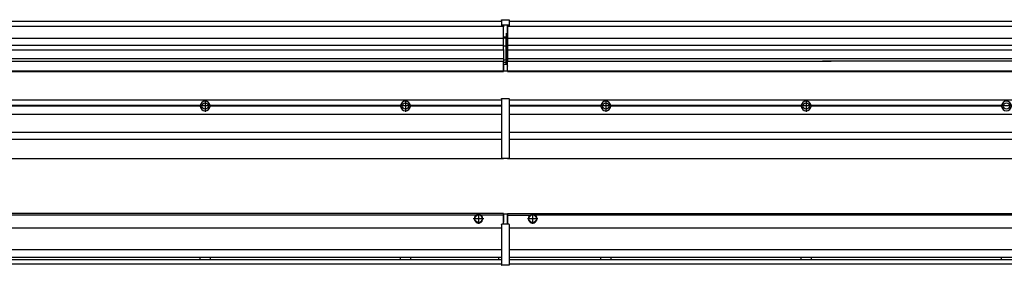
# Model space of a CAD drawing. Header units: inches. Extents: x -381 to 15045, y -418 to 176.
# Tile 21 of 34: x 1585 to 2568, y -171 to 73. Entities that reach past the tile are written whole.
import ezdxf

# ---------------------------------------------------------------- set-up
doc = ezdxf.new("R2010")
doc.units = ezdxf.units.IN
doc.linetypes.add('DOT_CENTER', pattern=[14, 12, -1, 0, -1])
doc.layers.add('1', color=7, linetype='Continuous')

# ---------------------------------------------------------------- blocks, each defined once
blk = doc.blocks.new('Modulos_intermedio__FL-14___18', base_point=(2071.93, -65.03))
at = {"color": 7, "linetype": 'Continuous'}
for p, q in [((2073.63, -6.53), (3465.93, -6.53)), ((2093.18, -6.53), (2093.23, -6.48)), ((2093.23, -6.48), (2100.63, -6.48)), ((2100.68, -6.53), (2100.63, -6.48)), ((2165.04, -12.23), (2073.63, -12.23)), ((2165.03, -12.53), (2073.63, -12.53)), ((2165.04, -12.83), (2073.63, -12.83)), ((2165.03, -12.53), (2165.04, -12.23)), ((2165.04, -12.83), (2165.03, -12.53)), ((2167.2, -10.95), (2167.2, -10.96)), ((2167.2, -14.09), (2167.2, -14.1)), ((2365.04, -12.23), (2174.82, -12.23)), ((2174.82, -12.23), (2174.83, -12.53)), ((2174.83, -12.53), (2174.82, -12.83)), ((2365.04, -12.83), (2174.82, -12.83)), ((2365.03, -12.53), (2174.83, -12.53)), ((2365.03, -12.53), (2365.04, -12.23)), ((2365.04, -12.83), (2365.03, -12.53)), ((2565.04, -12.23), (2374.82, -12.23)), ((2374.82, -12.23), (2374.83, -12.53)), ((2374.83, -12.53), (2374.82, -12.83)), ((2565.04, -12.83), (2374.82, -12.83)), ((2565.03, -12.53), (2374.83, -12.53)), ((2565.03, -12.53), (2565.04, -12.23)), ((2565.04, -12.83), (2565.03, -12.53)), ((2073.63, -20.78), (3465.93, -20.78)), ((2073.63, -38.53), (3465.93, -38.53)), ((2073.63, -45.53), (3465.93, -45.53)), ((2071.93, -64.53), (2071.93, -65.03)), ((2071.93, -65.03), (3467.93, -65.03))]:
    blk.add_line(p, q, dxfattribs=at)
for centre in [(2169.93, -12.53), (2369.93, -12.53), (2569.93, -12.53)]:
    blk.add_circle(centre, 3.15, dxfattribs=at)
for centre, start, end in [((2169.93, -12.53), 3.5101, 176.4899), ((2369.93, -12.53), 3.5101, 176.4899), ((2569.93, -12.53), 3.5101, 176.4899), ((2169.93, -12.53), 183.51008, 356.48992), ((2369.93, -12.53), 183.51008, 356.48992), ((2569.93, -12.53), 183.51008, 356.48992)]:
    blk.add_arc(centre, 4.9, start, end, dxfattribs=at)
at = {"layer": '1', "color": 2, "linetype": 'DOT_CENTER'}
for p, q in [((2169.93, -6.63), (2169.93, -18.43)), ((2169.93, -8.38), (2169.93, -16.68)), ((2369.93, -6.63), (2369.93, -18.43)), ((2369.93, -8.38), (2369.93, -16.68)), ((2175.83, -12.53), (2164.03, -12.53)), ((2174.08, -12.53), (2165.78, -12.53)), ((2375.83, -12.53), (2364.03, -12.53)), ((2374.08, -12.53), (2365.78, -12.53)), ((2575.83, -12.53), (2564.03, -12.53)), ((2574.08, -12.53), (2565.78, -12.53))]:
    blk.add_line(p, q, dxfattribs=at)
blk = doc.blocks.new('Modulo_izq__L-KT___23', base_point=(624.37, -70.93))
at = {"color": 7, "linetype": 'Continuous'}
for p, q in [((658.43, -6.53), (2065.93, -6.53)), ((2039.18, -6.53), (2039.23, -6.48)), ((2039.23, -6.48), (2046.63, -6.48)), ((2046.68, -6.53), (2046.63, -6.48)), ((2065.93, -5.28), (2065.94, -5.21)), ((2065.93, -5.28), (2065.93, -5.53)), ((2065.93, -5.53), (2065.93, -44.21)), ((2065.94, -5.21), (2065.95, -5.18)), ((2065.95, -5.18), (2065.97, -5.14)), ((2065.97, -5.14), (2066, -5.1)), ((2066, -5.1), (2066.04, -5.07)), ((2066.04, -5.07), (2066.09, -5.04)), ((2066.09, -5.04), (2066.11, -5.04)), ((2066.11, -5.04), (2066.18, -5.03)), ((2066.18, -5.03), (2073.38, -5.03)), ((2073.45, -5.04), (2073.38, -5.03)), ((2073.47, -5.04), (2073.45, -5.04)), ((2073.51, -5.07), (2073.47, -5.04)), ((2073.55, -5.1), (2073.51, -5.07)), ((2073.59, -5.14), (2073.55, -5.1)), ((2073.61, -5.18), (2073.59, -5.14)), ((2073.62, -5.21), (2073.61, -5.18)), ((2073.63, -5.28), (2073.62, -5.21)), ((2073.63, -5.28), (2073.63, -5.53)), ((2073.63, -5.53), (2073.63, -44.21)), ((1765.04, -12.23), (1574.82, -12.23)), ((1765.04, -12.83), (1574.82, -12.83)), ((1765.03, -12.53), (1574.83, -12.53)), ((1765.04, -12.23), (1765.03, -12.53)), ((1765.03, -12.53), (1765.04, -12.83)), ((1965.04, -12.23), (1774.82, -12.23)), ((1774.83, -12.53), (1774.82, -12.23)), ((1774.82, -12.83), (1774.83, -12.53)), ((1965.04, -12.83), (1774.82, -12.83)), ((1965.03, -12.53), (1774.83, -12.53)), ((1965.04, -12.23), (1965.03, -12.53)), ((1965.03, -12.53), (1965.04, -12.83)), ((1972.65, -10.95), (1972.66, -10.96)), ((2065.93, -12.23), (1974.82, -12.23)), ((1974.83, -12.53), (1974.82, -12.23)), ((1974.82, -12.83), (1974.83, -12.53)), ((2065.93, -12.83), (1974.82, -12.83)), ((2065.93, -12.53), (1974.83, -12.53)), ((658.43, -20.78), (2065.93, -20.78)), ((658.43, -38.53), (2065.93, -38.53)), ((658.43, -45.53), (2065.93, -45.53)), ((2065.93, -44.21), (2065.93, -44.52)), ((2065.93, -44.52), (2065.94, -44.54)), ((2065.93, -44.52), (2065.93, -55.19)), ((2073.63, -44.52), (2073.62, -44.54)), ((2073.63, -44.21), (2073.63, -44.52)), ((2073.63, -44.52), (2073.63, -55.19)), ((2065.93, -55.19), (2065.94, -55.22)), ((2065.93, -55.19), (2065.93, -55.71)), ((2065.93, -55.71), (2065.93, -64.03)), ((2073.63, -55.19), (2073.62, -55.22)), ((2073.63, -55.19), (2073.63, -55.71)), ((2073.63, -55.71), (2073.63, -64.03)), ((658.43, -65.03), (2067.93, -65.03)), ((2065.93, -64.03), (2065.93, -64.28)), ((2065.93, -64.28), (2065.94, -64.34)), ((2065.94, -64.34), (2065.95, -64.37)), ((2065.95, -64.37), (2065.97, -64.41)), ((2065.97, -64.41), (2066, -64.45)), ((2066, -64.45), (2066.04, -64.49)), ((2066.04, -64.49), (2066.09, -64.51)), ((2066.09, -64.51), (2066.11, -64.52)), ((2066.11, -64.52), (2066.18, -64.53)), ((2066.18, -64.53), (2073.38, -64.53)), ((2067.93, -64.53), (2067.93, -65.03)), ((2073.45, -64.52), (2073.38, -64.53)), ((2073.47, -64.51), (2073.45, -64.52)), ((2073.51, -64.49), (2073.47, -64.51)), ((2073.55, -64.45), (2073.51, -64.49)), ((2073.59, -64.41), (2073.55, -64.45)), ((2073.61, -64.37), (2073.59, -64.41)), ((2073.62, -64.34), (2073.61, -64.37)), ((2073.63, -64.28), (2073.62, -64.34)), ((2073.63, -64.03), (2073.63, -64.28))]:
    blk.add_line(p, q, dxfattribs=at)
for centre in [(1769.93, -12.53), (1969.93, -12.53)]:
    blk.add_circle(centre, 3.15, dxfattribs=at)
for centre, start, end in [((1769.93, -12.53), 3.5101, 176.4899), ((1969.93, -12.53), 3.5101, 176.4899), ((1769.93, -12.53), 183.51008, 356.48992), ((1969.93, -12.53), 183.51008, 356.48992)]:
    blk.add_arc(centre, 4.9, start, end, dxfattribs=at)
at = {"layer": '1', "color": 2, "linetype": 'DOT_CENTER'}
for p, q in [((1769.93, -6.63), (1769.93, -18.43)), ((1769.93, -8.38), (1769.93, -16.68)), ((1969.93, -6.63), (1969.93, -18.43)), ((1969.93, -8.38), (1969.93, -16.68)), ((1775.83, -12.53), (1764.03, -12.53)), ((1774.08, -12.53), (1765.78, -12.53)), ((1975.83, -12.53), (1964.03, -12.53)), ((1974.08, -12.53), (1965.78, -12.53))]:
    blk.add_line(p, q, dxfattribs=at)
blk = doc.blocks.new('L-140__27', base_point=(624.37, -92.97))
for name, p in [('Modulo_izq__L-KT___23', (624.37, -70.93)), ('Modulos_intermedio__FL-14___18', (2071.93, -65.03))]:
    blk.add_blockref(name, p)
blk = doc.blocks.new('Alzado2', base_point=(2899, -49))
blk.add_blockref('L-140__27', (624.37, -92.97))
blk = doc.blocks.new('Modulos_intermedio__FL-14___36', base_point=(2071.93, 21.98))
at = {"color": 7, "linetype": 'Continuous'}
for p, q in [((2073.63, 71.98), (3465.93, 71.98)), ((2071.93, 67.48), (2071.93, 66.99)), ((2071.93, 66.99), (2071.93, 66.98)), ((2071.93, 66.98), (2071.93, 66.48)), ((2071.93, 66.98), (3467.93, 66.98)), ((2071.93, 66.48), (2071.93, 55.41)), ((2071.93, 55.41), (2071.93, 55.16)), ((2071.93, 55.16), (3467.93, 55.16)), ((2071.93, 55.16), (2071.93, 47.79)), ((3467.93, 47.79), (2071.93, 47.79)), ((2071.93, 47.79), (2071.93, 47.54)), ((2071.93, 47.54), (2071.93, 43.92)), ((2071.93, 43.92), (2071.93, 43.42)), ((2071.93, 43.42), (3467.93, 43.42)), ((2071.93, 43.42), (2071.93, 42.42)), ((2071.93, 42.42), (2071.93, 36.15)), ((2071.93, 36.15), (2071.93, 34.48)), ((3467.93, 34.48), (2071.93, 34.48)), ((2071.93, 34.48), (2071.93, 34.38)), ((2071.93, 34.38), (2071.93, 32.19)), ((2071.93, 32.19), (2071.93, 32.16)), ((2071.93, 32.19), (2386.18, 32.19)), ((2071.93, 27.48), (2071.93, 32.16)), ((2394.93, 32.19), (2386.18, 32.19)), ((2386.18, 32.19), (2386.18, 32.18)), ((2386.18, 32.18), (2394.93, 32.18)), ((2386.18, 32.18), (2386.18, 32.16)), ((2386.18, 32.16), (2394.93, 32.16)), ((2394.93, 32.19), (2394.93, 32.18)), ((2586.18, 32.19), (2394.93, 32.19)), ((2394.93, 32.18), (2394.93, 32.16)), ((2071.93, 27.48), (2071.93, 27.05)), ((2071.93, 22.98), (2071.93, 27.05)), ((2071.93, 22.98), (2071.93, 22.48)), ((2071.93, 22.48), (2071.93, 22.23)), ((2071.93, 22.48), (3467.88, 22.48)), ((2071.93, 22.23), (2071.93, 21.98)), ((2071.93, 21.98), (3467.88, 21.98))]:
    blk.add_line(p, q, dxfattribs=at)
blk = doc.blocks.new('Modulo_izq__L-KT___41', base_point=(624.37, 21.98))
at = {"color": 7, "linetype": 'Continuous'}
for p, q in [((658.43, 71.98), (2065.93, 71.98)), ((2065.93, 73.23), (2065.94, 73.3)), ((2065.93, 73.16), (2065.93, 73.23)), ((2065.93, 73.23), (2065.93, 73.16)), ((2065.93, 73.16), (2065.93, 68.34)), ((2065.94, 73.3), (2065.95, 73.32)), ((2065.95, 73.32), (2065.97, 73.36)), ((2065.97, 73.36), (2066, 73.4)), ((2066, 73.4), (2066.04, 73.44)), ((2066.04, 73.44), (2066.09, 73.46)), ((2066.09, 73.46), (2066.11, 73.47)), ((2066.11, 73.47), (2066.18, 73.48)), ((2066.18, 73.48), (2073.38, 73.48)), ((2073.45, 73.47), (2073.38, 73.48)), ((2073.47, 73.46), (2073.45, 73.47)), ((2073.51, 73.44), (2073.47, 73.46)), ((2073.55, 73.4), (2073.51, 73.44)), ((2073.59, 73.36), (2073.55, 73.4)), ((2073.61, 73.32), (2073.59, 73.36)), ((2073.62, 73.3), (2073.61, 73.32)), ((2073.62, 73.22), (2073.62, 73.3)), ((2073.62, 73.22), (2073.63, 73.16)), ((2073.63, 73.16), (2073.62, 73.22)), ((2073.63, 73.16), (2073.63, 68.34)), ((778.93, 66.98), (2067.93, 66.98)), ((2065.93, 68.34), (2065.94, 68.4)), ((2065.93, 68.34), (2065.93, 68.23)), ((2065.93, 68.23), (2065.94, 68.3)), ((2065.93, 68.23), (2065.93, 67.98)), ((2065.93, 67.98), (2065.93, 67.73)), ((2065.94, 67.66), (2065.93, 67.73)), ((2065.94, 68.3), (2065.95, 68.32)), ((2065.95, 67.63), (2065.94, 67.66)), ((2065.95, 68.32), (2065.97, 68.36)), ((2065.97, 67.59), (2065.95, 67.63)), ((2065.97, 68.36), (2066, 68.4)), ((2065.97, 68.36), (2066, 68.4)), ((2066, 67.55), (2065.97, 67.59)), ((2066, 68.4), (2066.09, 68.46)), ((2066, 68.4), (2066.04, 68.44)), ((2066.04, 67.52), (2066, 67.55)), ((2066.04, 68.44), (2066.09, 68.46)), ((2066.09, 67.49), (2066.04, 67.52)), ((2066.09, 68.46), (2066.11, 68.47)), ((2066.11, 67.49), (2066.09, 67.49)), ((2066.11, 68.47), (2066.18, 68.48)), ((2066.18, 67.48), (2066.11, 67.49)), ((2066.18, 68.48), (2073.38, 68.48)), ((2066.18, 67.48), (2067.93, 67.48)), ((2067.93, 67.98), (2067.93, 66.98)), ((2067.93, 66.98), (2067.93, 66.48)), ((2067.93, 55.41), (2067.93, 66.48)), ((2071.63, 59.45), (2070.18, 59.45)), ((2070.43, 59.45), (2070.43, 56.5)), ((2071.63, 67.98), (2071.63, 60.45)), ((2071.63, 67.48), (2073.38, 67.48)), ((2071.63, 60.45), (2071.93, 60.37)), ((2071.63, 59.45), (2071.93, 59.53)), ((2071.63, 59.3), (2071.63, 59.45)), ((2071.63, 46.98), (2071.63, 59.3)), ((2073.45, 68.47), (2073.38, 68.48)), ((2073.38, 67.48), (2073.45, 67.49)), ((2073.47, 68.46), (2073.45, 68.47)), ((2073.45, 67.49), (2073.47, 67.49)), ((2073.47, 68.46), (2073.51, 68.44)), ((2073.51, 68.44), (2073.47, 68.46)), ((2073.47, 67.49), (2073.51, 67.52)), ((2073.55, 68.4), (2073.51, 68.44)), ((2073.51, 67.52), (2073.55, 67.55)), ((2073.55, 68.4), (2073.59, 68.36)), ((2073.59, 68.36), (2073.55, 68.4)), ((2073.55, 67.55), (2073.59, 67.59)), ((2073.61, 68.32), (2073.59, 68.36)), ((2073.59, 67.59), (2073.61, 67.63)), ((2073.62, 68.3), (2073.61, 68.32)), ((2073.61, 67.63), (2073.62, 67.66)), ((2073.63, 68.34), (2073.62, 68.4)), ((2073.63, 68.23), (2073.62, 68.3)), ((2073.62, 67.66), (2073.63, 67.73)), ((2073.63, 68.34), (2073.63, 68.23)), ((2073.63, 68.23), (2073.63, 67.98)), ((2073.63, 67.98), (2073.63, 67.73)), ((808.17, 55.16), (2067.93, 55.16)), ((2070.18, 56), (2067.93, 56)), ((2067.93, 55.5), (2070.18, 55.5)), ((2067.93, 55.41), (2067.93, 55.16)), ((2067.93, 47.79), (2067.93, 55.16)), ((2070.18, 55.5), (2070.18, 46.98)), ((2070.43, 56.2), (2070.42, 56.21)), ((2070.43, 56.25), (2070.43, 56.5)), ((2070.43, 56.2), (2070.43, 55.5)), ((2070.43, 46.98), (2070.43, 55.5)), ((2067.93, 47.79), (808.17, 47.79)), ((808.17, 43.42), (2067.93, 43.42)), ((2067.93, 47.79), (2067.93, 47.54)), ((2067.93, 43.92), (2067.93, 47.54)), ((2070.18, 46.98), (2067.93, 46.98)), ((2067.93, 43.92), (2067.93, 43.42)), ((2067.93, 43.42), (2067.93, 42.42)), ((2067.93, 42.42), (2067.93, 36.15)), ((2070.18, 46.98), (2070.43, 46.98)), ((2070.43, 46.98), (2071.63, 46.98)), ((2070.43, 33.98), (2070.43, 46.98)), ((2071.93, 46.98), (2071.63, 46.98)), ((2071.63, 32.59), (2071.63, 46.98)), ((779.15, 32.19), (2067.93, 32.19)), ((2067.93, 34.48), (794.43, 34.48)), ((2067.88, 27.48), (2067.88, 30.58)), ((2067.88, 30.58), (2067.93, 30.58)), ((2067.93, 36.15), (2067.93, 34.48)), ((2067.93, 34.48), (2067.93, 34.38)), ((2067.93, 34.38), (2067.93, 32.19)), ((2070.18, 32.98), (2067.93, 32.98)), ((2067.93, 32.19), (2067.93, 32.16)), ((2067.93, 30.58), (2067.93, 32.16)), ((2070.18, 30.91), (2067.93, 30.91)), ((2067.93, 29), (2067.93, 30.58)), ((2070.18, 30.91), (2070.27, 30.89)), ((2070.27, 30.89), (2070.35, 30.84)), ((2070.35, 30.84), (2070.41, 30.76)), ((2070.41, 30.76), (2070.43, 30.66)), ((2070.43, 32.73), (2070.43, 33.98)), ((2070.43, 32.73), (2070.43, 31.98)), ((2070.43, 30.66), (2070.43, 31.98)), ((2070.43, 31.93), (2071.63, 31.93)), ((2070.43, 29), (2070.43, 30.66)), ((2071.63, 31.93), (2071.63, 32.59)), ((2071.63, 31.93), (2071.63, 30.33)), ((2071.63, 31.93), (2071.93, 31.85)), ((2071.63, 30.33), (2071.63, 29)), ((658.43, 22.48), (2067.88, 22.48)), ((658.43, 21.98), (2067.88, 21.98)), ((2067.88, 28.47), (2067.93, 28.48)), ((2067.88, 27.48), (2067.93, 27.48)), ((2067.88, 27.48), (2067.88, 27.05)), ((2067.88, 22.98), (2067.88, 27.05)), ((2067.93, 23.48), (2067.88, 23.49)), ((2067.88, 22.98), (2067.88, 22.48)), ((2067.88, 22.23), (2067.88, 22.48)), ((2067.88, 22.23), (2067.88, 21.98)), ((2067.93, 29), (2070.18, 29)), ((2067.93, 29), (2067.93, 22.98)), ((2067.93, 22.98), (2067.93, 22.48)), ((2067.93, 22.48), (2071.38, 22.48)), ((2070.18, 29), (2071.63, 29)), ((2071.93, 28.08), (2071.38, 27.94)), ((2071.93, 28.92), (2071.63, 29)), ((2071.63, 28), (2071.63, 22.98)), ((2071.63, 23.83), (2071.93, 23.91)), ((2071.63, 22.98), (2071.63, 22.73))]:
    blk.add_line(p, q, dxfattribs=at)
for centre, start, end in [((2070.18, 56.25), 270, 0), ((2070.18, 32.73), 0, 90), ((2071.38, 22.73), 270, 0)]:
    blk.add_arc(centre, 0.25, start, end, dxfattribs=at)
blk = doc.blocks.new('L-140__45', base_point=(624.37, 21.97))
for name, p in [('Modulo_izq__L-KT___41', (624.37, 21.98)), ('Modulos_intermedio__FL-14___36', (2071.93, 21.98))]:
    blk.add_blockref(name, p)
blk = doc.blocks.new('Inferior2', base_point=(2899, 47.73))
blk.add_blockref('L-140__45', (624.37, 21.97))
blk = doc.blocks.new('Modulos_intermedio__FL-14___53', base_point=(2071.93, -171.48))
at = {"color": 7, "linetype": 'Continuous'}
for p, q in [((2071.93, -119.98), (2071.93, -121.48)), ((2071.93, -119.98), (3467.88, -119.98)), ((2071.93, -121.48), (2071.93, -130.48)), ((2071.93, -121.48), (2094.52, -121.48)), ((2094.52, -121.48), (2095.47, -120.98)), ((2095.47, -120.98), (2096.93, -120.73)), ((2096.93, -120.73), (2098.38, -120.98)), ((2098.38, -120.98), (2099.34, -121.48)), ((3440.52, -121.48), (2099.34, -121.48)), ((2073.63, -133.98), (3465.93, -133.98)), ((3465.93, -155.98), (2073.63, -155.98)), ((2073.63, -163.23), (3465.93, -163.23)), ((2073.63, -165.73), (3465.93, -165.73)), ((2165.03, -163.3), (2165.03, -163.23)), ((2165.03, -163.6), (2165.03, -163.3)), ((2165.04, -164.23), (2165.03, -163.6)), ((2165.03, -165.6), (2165.04, -164.56)), ((2165.03, -165.73), (2165.03, -165.6)), ((2165.04, -164.56), (2165.04, -164.23)), ((2174.83, -163.52), (2174.82, -164.23)), ((2174.82, -164.23), (2174.82, -164.72)), ((2174.82, -164.72), (2174.83, -165.43)), ((2174.83, -163.23), (2174.83, -163.3)), ((2174.83, -163.3), (2174.83, -163.52)), ((2174.83, -165.43), (2174.83, -165.65)), ((2174.83, -165.65), (2174.83, -165.73)), ((2365.03, -163.3), (2365.03, -163.23)), ((2365.03, -163.52), (2365.03, -163.3)), ((2365.04, -164.23), (2365.03, -163.52)), ((2365.03, -165.43), (2365.04, -164.72)), ((2365.03, -165.65), (2365.03, -165.43)), ((2365.03, -165.73), (2365.03, -165.65)), ((2365.04, -164.72), (2365.04, -164.23)), ((2374.83, -163.52), (2374.82, -164.23)), ((2374.82, -164.23), (2374.82, -164.72)), ((2374.82, -164.72), (2374.83, -165.43)), ((2374.83, -163.23), (2374.83, -163.3)), ((2374.83, -163.3), (2374.83, -163.52)), ((2374.83, -165.43), (2374.83, -165.65)), ((2374.83, -165.65), (2374.83, -165.73)), ((2565.03, -163.3), (2565.03, -163.23)), ((2565.03, -163.52), (2565.03, -163.3)), ((2565.04, -164.23), (2565.03, -163.52)), ((2565.03, -165.43), (2565.04, -164.72)), ((2565.03, -165.65), (2565.03, -165.43)), ((2565.03, -165.73), (2565.03, -165.65)), ((2565.04, -164.72), (2565.04, -164.23)), ((2073.63, -169.98), (3465.93, -169.98))]:
    blk.add_line(p, q, dxfattribs=at)
for radius in [4, 3.7]:
    blk.add_circle((2096.93, -124.98), radius, dxfattribs=at)
blk.add_arc((2096.93, -124.98), 4.25, 124.56032, 55.43968, dxfattribs=at)
at = {"layer": '1', "color": 2, "linetype": 'DOT_CENTER'}
for p, q in [((2102.18, -124.98), (2091.68, -124.98)), ((2101.93, -124.98), (2091.93, -124.98)), ((2096.93, -119.73), (2096.93, -130.23)), ((2096.93, -119.98), (2096.93, -129.98))]:
    blk.add_line(p, q, dxfattribs=at)
blk = doc.blocks.new('Modulo_izq__L-KT___57', base_point=(624.37, -171.48))
at = {"color": 7, "linetype": 'Continuous'}
for p, q in [((2067.88, -119.98), (783.35, -119.98)), ((2040.52, -121.48), (808.84, -121.48)), ((2041.47, -120.98), (2040.52, -121.48)), ((2042.93, -120.73), (2041.47, -120.98)), ((2044.38, -120.98), (2042.93, -120.73)), ((2045.34, -121.48), (2044.38, -120.98)), ((2067.88, -121.48), (2045.34, -121.48)), ((2067.88, -121.48), (2067.88, -119.98)), ((2067.93, -121.48), (2067.88, -121.49)), ((2067.88, -128.58), (2067.88, -121.48)), ((2067.93, -122.48), (2067.88, -122.49)), ((2067.88, -126.47), (2067.93, -126.48)), ((2071.38, -120.48), (2067.93, -120.48)), ((2067.93, -120.48), (2067.93, -120.98)), ((2067.93, -120.98), (2067.93, -128.58)), ((2071.63, -120.73), (2071.63, -120.98)), ((2071.63, -120.98), (2071.63, -129.98)), ((2071.63, -121.83), (2071.93, -121.91)), ((781.38, -133.98), (2065.93, -133.98)), ((2065.93, -130.73), (2065.94, -130.66)), ((2065.93, -130.73), (2065.93, -130.98)), ((2065.93, -130.98), (2065.93, -170.98)), ((2065.94, -130.66), (2065.95, -130.63)), ((2065.95, -130.63), (2065.97, -130.59)), ((2065.97, -130.59), (2066, -130.55)), ((2066, -130.55), (2066.04, -130.52)), ((2066.04, -130.52), (2066.09, -130.49)), ((2066.09, -130.49), (2066.11, -130.49)), ((2066.11, -130.49), (2066.18, -130.48)), ((2067.93, -130.48), (2066.18, -130.48)), ((2067.93, -128.58), (2067.88, -128.58)), ((2067.93, -130.48), (2067.93, -128.58)), ((2071.63, -130.48), (2067.93, -130.48)), ((2071.63, -128.93), (2071.93, -129.01)), ((2071.63, -129.98), (2071.63, -130.26)), ((2071.63, -130.26), (2071.63, -130.48)), ((2073.38, -130.48), (2071.63, -130.48)), ((2073.45, -130.49), (2073.38, -130.48)), ((2073.47, -130.49), (2073.45, -130.49)), ((2073.51, -130.52), (2073.47, -130.49)), ((2073.55, -130.55), (2073.51, -130.52)), ((2073.59, -130.59), (2073.55, -130.55)), ((2073.61, -130.63), (2073.59, -130.59)), ((2073.62, -130.66), (2073.61, -130.63)), ((2073.63, -130.73), (2073.62, -130.66)), ((2073.63, -130.73), (2073.63, -130.98)), ((2073.63, -130.98), (2073.63, -170.98)), ((2065.93, -155.98), (781.38, -155.98)), ((779.68, -165.73), (2065.93, -165.73)), ((781.22, -163.23), (2065.93, -163.23)), ((1765.03, -163.3), (1765.03, -163.23)), ((1765.03, -163.52), (1765.03, -163.3)), ((1765.04, -164.23), (1765.03, -163.52)), ((1765.03, -165.65), (1765.04, -164.97)), ((1765.03, -165.73), (1765.03, -165.65)), ((1765.04, -164.72), (1765.04, -164.23)), ((1765.04, -164.97), (1765.04, -164.72)), ((1774.83, -163.52), (1774.82, -164.23)), ((1774.82, -164.23), (1774.82, -164.72)), ((1774.82, -164.72), (1774.83, -165.43)), ((1774.83, -163.23), (1774.83, -163.3)), ((1774.83, -163.3), (1774.83, -163.52)), ((1774.83, -165.43), (1774.83, -165.65)), ((1774.83, -165.65), (1774.83, -165.73)), ((1965.03, -163.3), (1965.03, -163.23)), ((1965.03, -163.52), (1965.03, -163.3)), ((1965.04, -164.23), (1965.03, -163.52)), ((1965.03, -165.65), (1965.04, -164.97)), ((1965.03, -165.73), (1965.03, -165.65)), ((1965.04, -164.97), (1965.04, -164.23)), ((1974.82, -164.23), (1974.81, -164.56)), ((1974.81, -164.56), (1974.83, -165.51)), ((1974.83, -163.3), (1974.82, -163.6)), ((1974.82, -163.6), (1974.82, -164.23)), ((1974.83, -163.23), (1974.83, -163.3)), ((1974.83, -165.51), (1974.83, -165.6)), ((1974.83, -165.6), (1974.83, -165.73)), ((2062.93, -163.65), (2062.99, -163.4)), ((2062.93, -163.65), (2062.93, -164.16)), ((2062.93, -164.16), (2062.93, -165.24)), ((2062.93, -165.24), (2062.99, -165.55)), ((2062.99, -163.4), (2063.21, -163.23)), ((2062.99, -165.55), (2063.21, -165.73)), ((658.43, -169.98), (2065.93, -169.98)), ((2065.93, -170.98), (2065.93, -171.23)), ((2065.93, -171.23), (2065.94, -171.3)), ((2065.94, -171.3), (2065.95, -171.32)), ((2065.95, -171.32), (2065.97, -171.36)), ((2065.97, -171.36), (2066, -171.4)), ((2066, -171.4), (2066.04, -171.44)), ((2066.04, -171.44), (2066.09, -171.46)), ((2066.09, -171.46), (2066.11, -171.47)), ((2066.11, -171.47), (2066.18, -171.48)), ((2073.38, -171.48), (2066.18, -171.48)), ((2073.45, -171.47), (2073.38, -171.48)), ((2073.47, -171.46), (2073.45, -171.47)), ((2073.51, -171.44), (2073.47, -171.46)), ((2073.55, -171.4), (2073.51, -171.44)), ((2073.59, -171.36), (2073.55, -171.4)), ((2073.61, -171.32), (2073.59, -171.36)), ((2073.62, -171.3), (2073.61, -171.32)), ((2073.63, -171.23), (2073.62, -171.3)), ((2073.63, -170.98), (2073.63, -171.23))]:
    blk.add_line(p, q, dxfattribs=at)
for radius in [4, 3.7]:
    blk.add_circle((2042.93, -124.98), radius, dxfattribs=at)
for centre, radius, start, end in [((2042.93, -124.98), 4.25, 124.56032, 55.43968), ((2071.38, -120.73), 0.25, 0, 90)]:
    blk.add_arc(centre, radius, start, end, dxfattribs=at)
at = {"layer": '1', "color": 2, "linetype": 'DOT_CENTER'}
for p, q in [((2048.18, -124.98), (2037.68, -124.98)), ((2047.93, -124.98), (2037.93, -124.98)), ((2042.93, -119.73), (2042.93, -130.23)), ((2042.93, -119.98), (2042.93, -129.98))]:
    blk.add_line(p, q, dxfattribs=at)
blk = doc.blocks.new('L-140__61', base_point=(624.37, -171.48))
for name, p in [('Modulo_izq__L-KT___57', (624.37, -171.48)), ('Modulos_intermedio__FL-14___53', (2071.93, -171.48))]:
    blk.add_blockref(name, p)
blk = doc.blocks.new('Superior1', base_point=(2899, -145.73))
blk.add_blockref('L-140__61', (624.37, -171.48))

msp = doc.modelspace()

# ---------------------------------------------------------------- block references
for name, p in [('Inferior2', (2899, 47.73)), ('Alzado2', (2899, -49)), ('Superior1', (2899, -145.73))]:
    msp.add_blockref(name, p)

doc.saveas('drawing.dxf')
